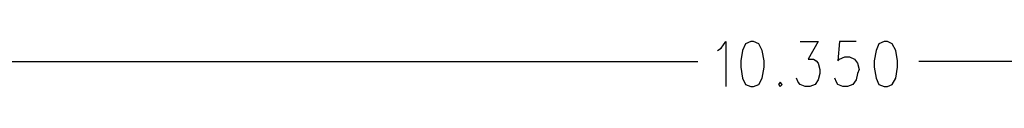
# Model space of a CAD drawing. Extents: x 11.9 to 28.1, y 10.8 to 21.2.
# Tile 4 of 45: x 16.9135 to 18.61, y 14.223 to 14.3. Entities that reach past the tile are written whole.
import ezdxf

# ---------------------------------------------------------------- set-up
doc = ezdxf.new("R2010")
doc.units = 0
doc.header["$MEASUREMENT"] = 0
doc.layers.add('LAYNR1', color=2, linetype='Continuous')

msp = doc.modelspace()

# ---------------------------------------------------------------- linework, layer by layer
at = {"layer": 'LAYNR1', "color": 7}
for points in [[(18.116, 14.285), (18.122, 14.289), (18.13, 14.3), (18.13, 14.223)], [(18.258, 14.3), (18.289, 14.3), (18.272, 14.27), (18.281, 14.27), (18.286, 14.267), (18.289, 14.263), (18.292, 14.252)], [(18.355, 14.3), (18.326, 14.3), (18.323, 14.267)], [(18.403, 14.3), (18.394, 14.296), (18.389, 14.285), (18.386, 14.267)], [(18.417, 14.296), (18.409, 14.3), (18.403, 14.3)], [(18.417, 14.226), (18.423, 14.237), (18.426, 14.256), (18.426, 14.267), (18.423, 14.285), (18.417, 14.296)], [(18.323, 14.267), (18.326, 14.27), (18.335, 14.274), (18.343, 14.274), (18.352, 14.27), (18.357, 14.263), (18.36, 14.252), (18.357, 14.245), (18.355, 14.234)], [(13.097, 14.266), (18.082, 14.266)], [(18.292, 14.252), (18.292, 14.245)], [(18.386, 14.267), (18.386, 14.256)], [(18.386, 14.256), (18.389, 14.237), (18.394, 14.226), (18.403, 14.223), (18.409, 14.223), (18.417, 14.226)], [(23.448, 14.266), (18.463, 14.266)], [(18.292, 14.245), (18.289, 14.234), (18.284, 14.226), (18.275, 14.223), (18.267, 14.223), (18.258, 14.226), (18.255, 14.23), (18.252, 14.237)], [(18.323, 14.226), (18.321, 14.23), (18.318, 14.237)], [(18.355, 14.234), (18.349, 14.226), (18.34, 14.223), (18.332, 14.223), (18.323, 14.226)]]:
    msp.add_lwpolyline(points, dxfattribs=at)
for points in [[(18.173, 14.3), (18.164, 14.296), (18.159, 14.285), (18.156, 14.267), (18.156, 14.256), (18.159, 14.237), (18.164, 14.226), (18.173, 14.223), (18.178, 14.223), (18.187, 14.226), (18.193, 14.237), (18.196, 14.256), (18.196, 14.267), (18.193, 14.285), (18.187, 14.296), (18.178, 14.3), (18.173, 14.3)], [(18.224, 14.23), (18.221, 14.226), (18.224, 14.223), (18.227, 14.226), (18.224, 14.23)]]:
    msp.add_lwpolyline(points, close=True, dxfattribs=at)

doc.saveas('drawing.dxf')
